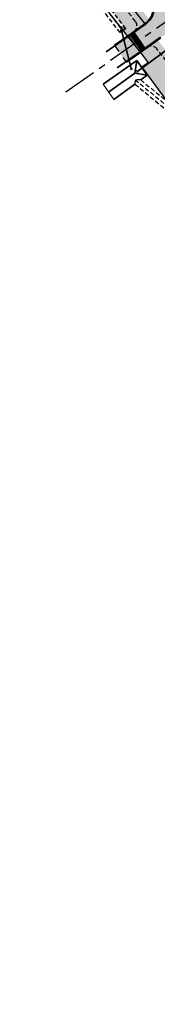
# Model space of a CAD drawing. Header units: metres. Extents: x 150631 to 152219, y 482740 to 484556.
# Tile 10 of 48: x 151412 to 151452, y 483072 to 483352. Entities that reach past the tile are written whole.
import ezdxf
from ezdxf.enums import TextEntityAlignment as Align

# ---------------------------------------------------------------- set-up
doc = ezdxf.new("R2010")
doc.units = ezdxf.units.M
for name, pattern in [('AM-AS', [16, 10, -2, 2, -2]), ('DASHED2', [0.375, 0.25, -0.125]), ('VH-OPSLUITBAND_150X250', [24, 16, -2, 4, -2]), ('XX-HIDDEN', [4, 2, -2])]:
    doc.linetypes.add(name, pattern=pattern)
doc.layers.get('0').update_dxf_attribs({"lineweight": 25})
for name, color, linetype, lineweight, true_color in [('B-WE-KG-GRENS_PERCEEL-GV', 1, 'Continuous', 30, 0xff0000), ('IRP-V-verharding-rijbaan', 7, 'Continuous', 0, 0xffb061), ('N-WE-GR-STADSLANDBOUW-A', 7, 'Continuous', 35, 0xffff9e), ('N-WE-KW-KUNSTWERK_DUIKER-HOLD-S', 1, 'Continuous', 35, 0xff0000), ('N-WE-KW-KUNSTWERK_DUIKER-S', 5, 'Continuous', 35, 0x0000ff), ('N-WE-OB-WATERLIJN-A', 7, 'Continuous', 5, 0x185aa0)]:
    doc.layers.add(name, color=color, linetype=linetype, lineweight=lineweight, true_color=true_color)
for name, color, linetype, lineweight in [('N-WE-AM-AS_FIETSPAD-G', 3, 'AM-AS', 30), ('N-WE-AM-AS_KAVELWEG-G', 170, 'AM-AS', 30), ('N-WE-VH-KANTOPSLUITING_OPSLUITBAND_200X250-G', 150, 'VH-OPSLUITBAND_150X250', 35), ('N-WE-VH-KANTVERHARDING-G', 2, 'Continuous', 35), ('N-WE-VH-MATERIAALGRENS-G', 7, 'XX-HIDDEN', 25), ('VRK-ontwerp', 2, 'Continuous', 0)]:
    doc.layers.add(name, color=color, linetype=linetype, lineweight=lineweight)
doc.layers.add('N-WE-VH-VERHARDING_TEGEL-A', color=252, linetype='Continuous', lineweight=18, plot=False)
doc.styles.add('NLCS-ISO-M2000-T25', font='NLCS-ISO.ttf')

# ---------------------------------------------------------------- blocks, each defined once
blk = doc.blocks.new('*U89')
at = {"layer": 'N-WE-KW-KUNSTWERK_DUIKER-S', "color": 0}
for points in [[(-0.8493030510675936, 0.7750000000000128), (2.842170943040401e-14, 1.4210854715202e-14), (-0.8493030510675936, -0.7749999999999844)], [(2.842170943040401e-14, 1.4210854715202e-14), (29.75015665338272, 1.4210854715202e-14)], [(30.59945970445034, 0.7750000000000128), (29.75015665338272, 1.4210854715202e-14), (30.59945970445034, -0.7749999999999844)]]:
    blk.add_lwpolyline(points, dxfattribs=at)
at = {"color": 0, "style": 'NLCS-ISO-M2000-T25'}
blk.add_attdef('DUIKERNR', text='', height=7, dxfattribs=at).set_placement((0.8493030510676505, 1.4210854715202e-14), align=Align.BOTTOM_CENTER)
blk = doc.blocks.new('*U90')
at = {"layer": 'N-WE-KW-KUNSTWERK_DUIKER-S', "color": 0}
for points in [[(-0.8493030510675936, 0.7750000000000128), (2.842170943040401e-14, 1.4210854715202e-14), (-0.8493030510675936, -0.7749999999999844)], [(2.842170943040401e-14, 1.4210854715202e-14), (82.68056459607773, 1.4210854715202e-14)], [(83.52986764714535, 0.7750000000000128), (82.68056459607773, 1.4210854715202e-14), (83.52986764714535, -0.7749999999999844)]]:
    blk.add_lwpolyline(points, dxfattribs=at)
at = {"color": 0, "style": 'NLCS-ISO-M2000-T25'}
blk.add_attdef('DUIKERNR', text='', height=7, dxfattribs=at).set_placement((0.8493030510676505, 1.4210854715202e-14), align=Align.BOTTOM_CENTER)

msp = doc.modelspace()

# ---------------------------------------------------------------- hatches: boundary and pattern name
at = {"layer": 'IRP-V-verharding-rijbaan', "transparency": 33554610}
h = msp.add_hatch(color=256, dxfattribs=at)
h.dxf.hatch_style = 1
edge = h.paths.add_edge_path(flags=16)
edge.add_line((151449.0840575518, 483365.8819482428), (151447.9378631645, 483367.3340978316))
edge.add_line((151447.9378631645, 483367.3340978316), (151446.0791695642, 483369.6889350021))
edge.add_line((151446.0791695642, 483369.6889350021), (151443.5079767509, 483372.9464597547))
edge.add_arc((151444.6853953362, 483373.8758065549), 1.500000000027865, 38.28434136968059, 218.2843413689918, ccw=False)
edge.add_line((151445.8628139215, 483374.8051533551), (151448.4340067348, 483371.5476286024))
edge.add_line((151448.4340067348, 483371.5476286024), (151450.2927003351, 483369.1927914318))
edge.add_line((151450.2927003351, 483369.1927914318), (151451.4388947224, 483367.7406418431))
edge.add_arc((151450.2614761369, 483366.8112950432), 1.499999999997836, -141.71565862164, 38.284341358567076, ccw=False)
edge = h.paths.add_edge_path(flags=16)
edge.add_line((151466.216582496, 483349.0183260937), (151465.7302757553, 483349.6344433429))
edge.add_arc((151464.5528571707, 483348.7050965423), 1.499999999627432, 38.28434139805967, 216.8466700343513)
edge.add_line((151463.3524924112, 483347.8055830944), (151463.8618328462, 483347.1596401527))
edge.add_arc((151500.3609610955, 483375.9704651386), 46.49999999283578, 218.286027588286, 226.5831496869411)
edge.add_line((151468.4014570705, 483342.1941405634), (151473.5006775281, 483337.3692360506))
edge.add_line((151473.5006775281, 483337.3692360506), (151469.991988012, 483343.449602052))
edge.add_arc((151429.7166845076, 483320.2084762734), 46.49999999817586, 29.98737470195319, 38.28449679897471)
h.paths.add_polyline_path([(151416.6192785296, 483387.6533383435), (151413.2161412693, 483391.9746194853), (151412.2210666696, 483391.1924926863), (151415.6241441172, 483386.8712808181)])
edge = h.paths.add_edge_path()
edge.add_line((151449.4103150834, 483351.7492889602), (151453.0226979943, 483347.1726478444))
edge.add_arc((151455.9031454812, 483341.9092817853), 5.99999999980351, 38.284341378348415, 118.6902731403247, ccw=False)
edge.add_line((151460.6128198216, 483345.6266689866), (151461.1145134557, 483344.9910575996))
edge.add_arc((151500.3617996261, 483375.96928428), 50.00000000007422, 218.2843413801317, 226.5814863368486)
edge.add_line((151465.99568718, 483339.651653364), (151469.5512096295, 483336.2871859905))
edge.add_arc((151435.1850971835, 483299.9695550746), 49.99999999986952, 38.335098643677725, 46.581486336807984, ccw=False)
edge.add_line((151474.4049249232, 483330.9825380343), (151479.5070872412, 483335.009719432))
edge.add_arc((151518.7555680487, 483365.9864325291), 49.99999999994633, 209.9871963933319, 218.282131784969, ccw=False)
edge.add_line((151475.4487123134, 483340.9961094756), (151473.0235402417, 483345.1987993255))
edge.add_arc((151427.0136713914, 483318.5154104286), 53.18751051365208, 30.11155725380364, 38.99692004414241)
edge.add_arc((151474.8988545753, 483356.5799075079), 8.00000000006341, 125.05354898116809, 215.053548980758, ccw=False)
edge.add_line((151470.3041204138, 483363.1288324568), (151472.7692149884, 483364.8583459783))
edge.add_line((151472.7692149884, 483364.8583459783), (151469.0359934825, 483370.1793474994))
edge.add_line((151469.0359934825, 483370.1793474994), (151465.9411545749, 483368.0080045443))
edge.add_arc((151461.3464204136, 483374.5569294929), 7.999999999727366, 218.2843413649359, 305.0535489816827, ccw=False)
edge.add_line((151455.0668546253, 483369.6004132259), (151448.720827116, 483377.6403943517))
edge.add_arc((151409.4735409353, 483346.6621676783), 50.00000000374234, 38.28434136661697, 46.16929946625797)
edge.add_line((151444.1000315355, 483382.7316305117), (151437.2822250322, 483389.2714632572))
edge.add_arc((151471.8943070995, 483425.3547526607), 49.99999999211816, 218.2843413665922, 226.1921827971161, ccw=False)
edge.add_arc((162008.7763311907, 491732.8031617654), 13467.88290517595, 218.1843526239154, 218.2529352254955, ccw=False)
edge.add_line((151422.6735682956, 483407.0420409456), (151417.5644041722, 483403.0237773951))
edge.add_arc((151412.8482526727, 483399.314611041), 6.000000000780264, -51.85232239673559, 38.18439899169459, ccw=False)
edge.add_line((151416.5543956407, 483394.5960832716), (151415.968684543, 483394.1360395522))
edge.add_line((151415.968684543, 483394.1360395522), (151419.3715555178, 483389.8150999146))
edge.add_line((151419.3715555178, 483389.8150999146), (151419.9694277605, 483390.2846955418))
edge.add_arc((151423.6755707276, 483385.5661677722), 6.000000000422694, 36.21571872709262, 128.1476775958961, ccw=False)
edge.add_arc((151388.1764476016, 483359.5697784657), 49.99999999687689, 30.376499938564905, 36.215718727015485, ccw=False)
edge.add_line((151431.3125050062, 483384.8537763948), (151436.1976529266, 483376.5194132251))
edge.add_arc((151479.3337102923, 483401.8034111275), 49.9999999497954, 210.3764999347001, 218.2843413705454)
edge.add_line((151440.0864241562, 483370.8251844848), (151449.3432261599, 483359.0974519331))
edge.add_arc((151444.6335518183, 483355.3800647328), 6.000000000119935, -37.238146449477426, 38.28434136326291, ccw=False)
h.paths.add_polyline_path([(151450.1300534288, 483345.1883008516), (151446.7170249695, 483349.5123735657), (151444.9353433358, 483348.2623285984), (151448.0942482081, 483343.7599603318)], flags=17)
h = msp.add_hatch(color=256, dxfattribs=at)
h.dxf.hatch_style = 1
edge = h.paths.add_edge_path()
edge.add_arc((151455.9031454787, 483341.9092817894), 5.999999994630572, 118.69027313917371, 125.05386884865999, ccw=False)
edge.add_line((151453.0226979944, 483347.1726478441), (151449.4103150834, 483351.7492889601))
edge.add_arc((151444.6335518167, 483355.3800647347), 6.000000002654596, 305.05386884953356, 322.76185354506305, ccw=False)
edge.add_line((151448.07962986, 483350.4683902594), (151446.7170241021, 483349.5123746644))
edge.add_line((151446.7170241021, 483349.5123746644), (151450.130053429, 483345.1883008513))
edge.add_line((151450.130053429, 483345.1883008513), (151452.4570674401, 483346.8209562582))
h = msp.add_hatch(color=256, dxfattribs=at)
h.dxf.hatch_style = 1
h.paths.add_polyline_path([(151446.5388846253, 483342.6687022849), (151443.4011008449, 483347.1409667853), (151439.4275780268, 483344.3980274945), (151442.5864828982, 483339.8956592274)])
at = {"layer": 'N-WE-GR-STADSLANDBOUW-A', "transparency": 33554559}
h = msp.add_hatch(color=256, dxfattribs=at)
h.dxf.hatch_style = 1
h.paths.add_polyline_path([(151444.8606756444, 483348.4542568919, 0.4308256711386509), (151445.2818744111, 483351.3306107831), (151424.0958225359, 483378.1718838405, -0.0001826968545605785), (151417.9801486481, 483385.9258469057, 0.4137290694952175), (151415.1739710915, 483386.2607080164), (151414.4634664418, 483385.702645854), (151414.258419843, 483385.541682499), (151416.159, 483383.2339999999), (151425.78, 483370.7949999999), (151425.7851119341, 483370.7875195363), (151435.5678343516, 483358.2408884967), (151442.5785632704, 483349.2962635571), (151441.7540059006, 483348.7177461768), (151442.186, 483348.166), (151442.99430578, 483347.1447938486), (151444.226876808, 483348.0095775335)])
h = msp.add_hatch(color=256, dxfattribs=at)
h.dxf.hatch_style = 1
h.paths.add_polyline_path([(151579.9441288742, 483178.8914619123), (151579.5336012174, 483178.6037575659), (151580.7998348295, 483177.0489069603), (151581.9022787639, 483177.8215172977, 0.4366980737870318), (151582.3002215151, 483180.7284523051, -0.004809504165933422), (151461.5012255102, 483330.7818065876), (151451.4253256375, 483343.5472798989, 0.3977943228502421), (151448.7067415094, 483343.9453756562), (151448.4341326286, 483343.7541106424), (151447.6155202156, 483343.1797643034), (151446.6632817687, 483342.5116646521), (151446.705, 483342.4589999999), (151448.966, 483339.607), (151447.084, 483338.287), (151454.3370306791, 483328.5559288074), (151462.2013359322, 483322.1113081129), (151464.4711261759, 483320.3583004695), (151467.1946886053, 483317.3405730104), (151473.9007063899, 483309.1057273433)])
at = {"layer": 'N-WE-VH-VERHARDING_TEGEL-A'}
h = msp.add_hatch(dxfattribs=at)
h.set_pattern_fill('AVH-TEGEL_150X300_HALFST', color=256, scale=2.5, angle=270.337555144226, pattern_type=2)
h.set_pattern_definition([(217.1842251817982, (151065.3107696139, 483584.0751357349), (0.2266424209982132, -0.2987611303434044), []), (307.1842251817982, (151065.3107696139, 483584.0751357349), (0.5975222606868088, 0.4532848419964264), [0.3749999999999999, -0.3749999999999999]), (307.1842251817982, (151065.0120084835, 483583.8484933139), (0.5975222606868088, 0.4532848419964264), [-0.3749999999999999, 0.3749999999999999])])
edge = h.paths.add_edge_path()
edge.add_line((151439.623978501, 483364.1479054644), (151426.8431326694, 483380.3403595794))
edge.add_arc((162031.4598578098, 491750.6572061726), 13509.9999999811, 218.2340178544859, 218.2843413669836, ccw=False)
edge.add_line((151419.495482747, 483389.6577382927), (151415.2498877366, 483386.3203363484))
edge.add_arc((151416.4070744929, 483384.6839135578), 2.004235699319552, 38.290896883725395, 125.2658159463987, ccw=False)
edge.add_arc((162031.459380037, 491750.6568294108), 13513.49939152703, 218.2424703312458, 218.2843413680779)
edge.add_line((151424.0958226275, 483378.1718837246), (151436.8766684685, 483361.9794295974))
edge.add_line((151436.8766684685, 483361.9794295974), (151439.623978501, 483364.1479054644))
edge = h.paths.add_edge_path()
edge.add_line((151449.282190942, 483351.9116134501), (151439.623978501, 483364.1479054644))
edge.add_line((151439.623978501, 483364.1479054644), (151436.8766684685, 483361.9794295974))
edge.add_line((151436.8766684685, 483361.9794295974), (151445.281874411, 483351.3306107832))
edge.add_arc((151443.6875367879, 483350.0843072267), 2.023656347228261, -47.85269011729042, 38.01495921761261, ccw=False)
edge.add_line((151445.0454892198, 483348.5839238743), (151447.964760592, 483350.6321127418))
edge.add_arc((151444.6335518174, 483355.3800647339), 5.800000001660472, 305.0538688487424, 323.2725758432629)
h = msp.add_hatch(dxfattribs=at)
h.set_pattern_fill('AVH-TEGEL_150X300_HALFST', color=256, scale=2.5, angle=91.94346234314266, pattern_type=2)
h.set_pattern_definition([(38.79013238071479, (151085.5762107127, 483560.1707494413), (-0.234926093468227, 0.2922922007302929), []), (128.7901323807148, (151085.5762107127, 483560.1707494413), (-0.5845844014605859, -0.469852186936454), [0.375, -0.375]), (128.7901323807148, (151085.8685029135, 483560.4056755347), (-0.5845844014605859, -0.469852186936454), [-0.375, 0.375])])
h.paths.add_polyline_path([(151521.3740192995, 483258.4618276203), (151520.0105896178, 483257.3647590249, -0.002343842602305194), (151461.50122551, 483330.7818065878), (151451.4253256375, 483343.5472798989, 0.3977943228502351), (151448.7067415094, 483343.9453756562), (151451.6890153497, 483346.0377676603), (151462.8748805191, 483331.8660445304, 0.00234384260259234)])
h.paths.add_polyline_path([(151584.3066455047, 483178.285412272), (151585.7439526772, 483179.2927001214, -0.002547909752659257), (151521.3740192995, 483258.4618276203), (151520.0105896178, 483257.3647590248, 0.002544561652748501)])
at = {"layer": 'VRK-ontwerp', "true_color": 0x636466, "transparency": 33554602}
for points in [[(151443.7892859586, 483347.4582437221), (151444.0908177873, 483347.0284722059), (151445.0731526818, 483347.7176878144), (151444.9525399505, 483347.8895964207), (151444.4613725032, 483347.5449886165), (151444.4010661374, 483347.63094292), (151444.8922335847, 483347.975550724), (151444.771620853, 483348.1474593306)], [(151444.151124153, 483346.9425179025), (151444.4526559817, 483346.5127463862), (151445.4349908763, 483347.2019619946), (151445.3143781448, 483347.3738706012), (151444.8232106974, 483347.029262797), (151444.7629043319, 483347.1152171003), (151445.2540717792, 483347.4598249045), (151445.1334590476, 483347.631733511)], [(151444.5129623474, 483346.426792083), (151444.8144941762, 483345.9970205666), (151445.7968290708, 483346.6862361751), (151445.6762163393, 483346.8581447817), (151445.185048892, 483346.5135369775), (151445.1247425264, 483346.5994912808), (151445.6159099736, 483346.9440990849), (151445.4952972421, 483347.1160076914)], [(151444.8748005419, 483345.9110662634), (151445.1763323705, 483345.481294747), (151446.1586672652, 483346.1705103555), (151446.0380545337, 483346.3424189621), (151445.5468870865, 483345.997811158), (151445.486580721, 483346.0837654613), (151445.9777481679, 483346.4283732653), (151445.8571354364, 483346.6002818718)], [(151445.2366387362, 483345.3953404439), (151445.538170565, 483344.9655689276), (151446.5205054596, 483345.654784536), (151446.399892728, 483345.8266931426), (151445.9087252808, 483345.4820853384), (151445.8484189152, 483345.5680396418), (151446.3395863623, 483345.9126474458), (151446.2189736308, 483346.0845560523)], [(151445.5984769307, 483344.8796146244), (151445.9000087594, 483344.449843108), (151446.882343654, 483345.1390587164), (151446.7617309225, 483345.310967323), (151446.2705634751, 483344.9663595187), (151446.2102571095, 483345.0523138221), (151446.7014245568, 483345.3969216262), (151446.5808118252, 483345.5688302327)], [(151445.9603151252, 483344.3638888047), (151446.2618469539, 483343.9341172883), (151447.2441818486, 483344.6233328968), (151447.1235691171, 483344.7952415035), (151446.6324016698, 483344.4506336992), (151446.5720953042, 483344.5365880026), (151447.0632627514, 483344.8811958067), (151446.9426500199, 483345.0531044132)], [(151446.3221533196, 483343.8481629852), (151446.6236851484, 483343.4183914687), (151447.6060200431, 483344.1076070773), (151447.4854073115, 483344.2795156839), (151446.9942398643, 483343.9349078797), (151446.9339334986, 483344.020862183), (151447.4251009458, 483344.3654699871), (151447.3044882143, 483344.5373785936)], [(151446.9481908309, 483342.9558754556), (151447.9305257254, 483343.6450910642), (151447.8472455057, 483343.7637898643), (151447.3560780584, 483343.41918206), (151447.2957716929, 483343.5051363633), (151447.78693914, 483343.8497441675), (151447.6663264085, 483344.021652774), (151446.6839915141, 483343.3324371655)]]:
    msp.add_hatch(color=251, dxfattribs=at).paths.add_polyline_path(points)
at = {"layer": 'VRK-ontwerp'}
msp.add_hatch(color=7, dxfattribs=at).paths.add_polyline_path([(151447.9305257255, 483343.6450910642), (151448.0942482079, 483343.7599603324), (151444.9353433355, 483348.2623285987), (151444.771620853, 483348.1474593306), (151444.8922335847, 483347.975550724), (151444.4010661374, 483347.63094292), (151444.4613725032, 483347.5449886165), (151444.9525399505, 483347.8895964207), (151445.0731526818, 483347.7176878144), (151444.0908177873, 483347.0284722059), (151444.151124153, 483346.9425179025), (151445.1334590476, 483347.631733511), (151445.2540717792, 483347.4598249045), (151444.7629043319, 483347.1152171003), (151444.8232106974, 483347.029262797), (151445.3143781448, 483347.3738706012), (151445.4349908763, 483347.2019619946), (151444.4526559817, 483346.5127463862), (151444.5129623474, 483346.4267920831), (151445.495297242, 483347.1160076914), (151445.6159099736, 483346.944099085), (151445.1247425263, 483346.5994912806), (151445.1850488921, 483346.5135369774), (151445.6762163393, 483346.8581447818), (151445.7968290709, 483346.6862361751), (151444.8144941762, 483345.9970205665), (151444.8748005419, 483345.9110662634), (151445.8571354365, 483346.600281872), (151445.977748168, 483346.4283732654), (151445.4865807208, 483346.0837654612), (151445.5468870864, 483345.9978111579), (151446.0380545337, 483346.3424189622), (151446.1586672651, 483346.1705103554), (151445.1763323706, 483345.4812947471), (151445.2366387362, 483345.3953404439), (151446.218973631, 483346.0845560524), (151446.3395863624, 483345.9126474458), (151445.8484189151, 483345.5680396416), (151445.908725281, 483345.4820853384), (151446.399892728, 483345.8266931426), (151446.5205054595, 483345.6547845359), (151445.538170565, 483344.9655689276), (151445.5984769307, 483344.8796146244), (151446.5808118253, 483345.5688302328), (151446.7014245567, 483345.3969216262), (151446.2102571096, 483345.0523138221), (151446.2705634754, 483344.9663595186), (151446.7617309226, 483345.310967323), (151446.8823436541, 483345.1390587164), (151445.9000087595, 483344.4498431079), (151445.9603151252, 483344.3638888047), (151446.9426500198, 483345.0531044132), (151447.0632627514, 483344.8811958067), (151446.5720953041, 483344.5365880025), (151446.6324016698, 483344.4506336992), (151447.123569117, 483344.7952415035), (151447.2441818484, 483344.6233328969), (151446.2618469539, 483343.9341172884), (151446.3221533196, 483343.8481629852), (151447.3044882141, 483344.5373785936), (151447.4251009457, 483344.365469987), (151446.9339334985, 483344.0208621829), (151446.9942398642, 483343.9349078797), (151447.4854073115, 483344.2795156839), (151447.6060200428, 483344.1076070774), (151446.6236851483, 483343.4183914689), (151446.6839915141, 483343.3324371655), (151447.6663264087, 483344.021652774), (151447.7869391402, 483343.8497441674), (151447.2957716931, 483343.5051363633), (151447.3560780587, 483343.41918206), (151447.8472455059, 483343.7637898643)])
at = {"layer": 'VRK-ontwerp', "transparency": 33554607}
msp.add_hatch(color=9, dxfattribs=at).paths.add_polyline_path([(151446.5388846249, 483342.6687022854), (151446.9481908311, 483342.9558754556), (151443.7892859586, 483347.4582437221), (151443.3799797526, 483347.171070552)])

# ---------------------------------------------------------------- linework, layer by layer
at = {"linetype": 'DASHED2', "ltscale": 5}
msp.add_line((151442.5785632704, 483349.2962635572), (151440.9390384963, 483348.1459572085), dxfattribs=at)
at = {"linetype": 'DASHED2', "ltscale": 5, "flags": 128}
for points in [[(151445.2906168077, 483351.3195347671), (151424.0958226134, 483378.1718837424, -0.0001826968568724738), (151417.9801486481, 483385.9258469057, -0.0001826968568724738)], [(151614.3912898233, 483141.8277771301), (151605.9387885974, 483152.0453634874, -0.005737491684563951), (151461.5012255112, 483330.7818065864), (151451.4253256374, 483343.5472798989)]]:
    msp.add_lwpolyline(points, format="xyb", dxfattribs=at)
for points in [[(151440.9390384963, 483348.1459572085), (151433.9921656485, 483357.0091115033), (151413.9279965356, 483382.7420022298)], [(151441.1443244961, 483349.5050888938), (151434.78, 483357.625), (151415.3271363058, 483382.5738734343)], [(151442.5785632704, 483349.2962635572), (151435.5678343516, 483358.2408884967), (151415.5008490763, 483383.9773910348)], [(151442.5785632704, 483349.2962635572), (151441.1366778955, 483349.5062022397), (151440.9390384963, 483348.1459572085)], [(151446.838820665, 483334.7005427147), (151445.1999947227, 483334.7506418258), (151445.161437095, 483333.4893571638)], [(151445.1999947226, 483334.7506418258), (151461.5786640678, 483321.328691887), (151463.7888738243, 483319.6216995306), (151466.4353113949, 483316.6894269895), (151473.1252936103, 483308.4742726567), (151578.4899567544, 483179.0934785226)], [(151446.8388206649, 483334.7005427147), (151462.2013359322, 483322.1113081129), (151464.4711261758, 483320.3583004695), (151467.1946886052, 483317.3405730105), (151473.9007063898, 483309.1057273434), (151579.9441288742, 483178.8914619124)], [(151445.161437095, 483333.4893571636), (151460.9559922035, 483320.5460756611), (151463.1066214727, 483318.8850985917), (151465.6759341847, 483316.0382809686), (151472.3498808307, 483307.8428179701), (151578.302018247, 483177.7406445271)]]:
    msp.add_lwpolyline(points, dxfattribs=at)
at = {"linetype": 'DASHED2', "ltscale": 5}
for centre, start, end in [((151443.711982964, 483350.0914817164), 305.0538688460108, 38.28434136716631), ((151449.8554341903, 483342.3081508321), 38.28434136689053, 125.0519294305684)]:
    msp.add_arc(centre, 2, start, end, dxfattribs=at)
at = {"layer": 'B-WE-KG-GRENS_PERCEEL-GV', "flags": 128}
msp.add_lwpolyline([(151434.78, 483357.625), (151442.186, 483348.166), (151444.445, 483345.312), (151446.705, 483342.459), (151448.966, 483339.607), (151447.084, 483338.287), (151455.575, 483326.895), (151459.334, 483323.815), (151461.89, 483321.72), (151463.434, 483320.528), (151464.13, 483319.99), (151464.996, 483319.03), (151466.815, 483317.015), (151473.513, 483308.79), (151613.374, 483137.05), (151613.544, 483136.842), (151617.501, 483131.984), (151654.595, 483086.435), (151680.575, 483055.325)], dxfattribs=at)
at = {"layer": 'N-WE-AM-AS_FIETSPAD-G', "flags": 128}
msp.add_lwpolyline([(151448.0274499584, 483350.6767196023), (151425.4694776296, 483379.2561216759, -0.0002196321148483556), (151418.1190575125, 483388.5770152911)], format="xyb", dxfattribs=at)
at = {"layer": 'N-WE-AM-AS_KAVELWEG-G', "flags": 128}
msp.add_lwpolyline([(151459.4923959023, 483355.1163535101), (151444.8285048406, 483344.8280265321), (151425.4275659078, 483331.2161412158)], dxfattribs=at)
at = {"layer": 'N-WE-OB-WATERLIJN-A'}
msp.add_line((151436.0370556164, 483333.4684707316), (151439.154097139, 483329.1516472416), dxfattribs=at)
at = {"layer": 'N-WE-VH-KANTOPSLUITING_OPSLUITBAND_200X250-G', "ltscale": 0.5, "flags": 128}
msp.add_lwpolyline([(151447.964760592, 483350.6321127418, 0.4308256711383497), (151449.1862370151, 483358.9735390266), (151439.9294350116, 483370.7012715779, -0.03451816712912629), (151436.0251086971, 483376.4182772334), (151431.1399607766, 483384.7526404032, 0.02548391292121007), (151428.355000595, 483388.992964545, 0.4241244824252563), (151420.0929658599, 483390.1274112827), (151415.2498877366, 483386.3203363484)], format="xyb", dxfattribs=at)
for points in [[(151447.964760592, 483350.6321127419), (151445.0454892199, 483348.5839238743)], [(151444.226876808, 483348.0095775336), (151441.5337667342, 483346.1200656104), (151439.3127087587, 483344.5617499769)], [(151452.5719367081, 483346.6572337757), (151448.4341326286, 483343.7541106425)], [(151447.6155202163, 483343.1797643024), (151444.9224101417, 483341.2902523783), (151442.7013521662, 483339.7319367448)]]:
    msp.add_lwpolyline(points, dxfattribs=at)
at = {"layer": 'N-WE-VH-KANTVERHARDING-G', "lineweight": 5}
for p, q in [((151443.3799797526, 483347.1710705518), (151444.9353433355, 483348.2623285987)), ((151444.4010661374, 483347.6309429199), (151444.8922335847, 483347.975550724)), ((151444.4613725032, 483347.5449886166), (151444.9525399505, 483347.8895964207)), ((151444.8922335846, 483347.9755507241), (151444.7716208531, 483348.1474593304)), ((151444.9353433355, 483348.2623285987), (151448.0942482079, 483343.7599603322)), ((151445.0731526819, 483347.7176878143), (151444.9525399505, 483347.8895964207)), ((151443.3799797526, 483347.1710705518), (151446.5388846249, 483342.6687022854)), ((151443.7892859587, 483347.4582437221), (151446.948190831, 483342.9558754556)), ((151444.0908177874, 483347.0284722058), (151445.0731526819, 483347.7176878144)), ((151444.1511241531, 483346.9425179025), (151445.1334590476, 483347.631733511)), ((151444.4010661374, 483347.6309429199), (151444.4613725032, 483347.5449886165)), ((151444.4526559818, 483346.5127463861), (151445.4349908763, 483347.2019619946)), ((151444.5129623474, 483346.426792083), (151445.495297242, 483347.1160076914)), ((151444.7629043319, 483347.1152171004), (151445.2540717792, 483347.4598249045)), ((151444.7629043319, 483347.1152171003), (151444.8232106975, 483347.0292627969)), ((151444.8144941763, 483345.9970205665), (151445.7968290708, 483346.6862361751)), ((151444.8232106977, 483347.029262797), (151445.3143781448, 483347.3738706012)), ((151444.874800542, 483345.9110662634), (151445.8571354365, 483346.600281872)), ((151445.1247425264, 483346.5994912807), (151445.6159099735, 483346.9440990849)), ((151445.1247425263, 483346.5994912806), (151445.1850488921, 483346.5135369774)), ((151445.2540717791, 483347.4598249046), (151445.1334590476, 483347.631733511)), ((151445.1763323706, 483345.4812947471), (151446.1586672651, 483346.1705103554)), ((151445.1850488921, 483346.5135369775), (151445.6762163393, 483346.8581447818)), ((151445.2366387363, 483345.3953404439), (151446.218973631, 483346.0845560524)), ((151445.4349908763, 483347.2019619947), (151445.3143781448, 483347.3738706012)), ((151445.4865807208, 483346.0837654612), (151445.9777481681, 483346.4283732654)), ((151445.4865807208, 483346.0837654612), (151445.5468870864, 483345.997811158)), ((151445.495297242, 483347.1160076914), (151445.6159099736, 483346.9440990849)), ((151445.538170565, 483344.9655689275), (151446.5205054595, 483345.6547845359)), ((151445.5468870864, 483345.9978111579), (151446.0380545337, 483346.3424189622)), ((151445.5984769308, 483344.8796146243), (151446.5808118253, 483345.5688302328)), ((151445.6762163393, 483346.8581447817), (151445.7968290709, 483346.6862361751)), ((151445.8484189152, 483345.5680396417), (151446.3395863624, 483345.9126474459)), ((151445.8484189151, 483345.5680396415), (151445.908725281, 483345.4820853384)), ((151445.8571354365, 483346.600281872), (151445.977748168, 483346.4283732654)), ((151445.9000087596, 483344.4498431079), (151446.8823436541, 483345.1390587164)), ((151445.9087252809, 483345.4820853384), (151446.399892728, 483345.8266931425)), ((151445.9603151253, 483344.3638888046), (151446.9426500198, 483345.0531044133)), ((151446.0380545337, 483346.3424189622), (151446.1586672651, 483346.1705103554)), ((151446.2102571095, 483345.0523138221), (151446.7014245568, 483345.3969216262)), ((151446.2102571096, 483345.0523138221), (151446.2705634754, 483344.9663595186)), ((151446.218973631, 483346.0845560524), (151446.3395863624, 483345.9126474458)), ((151446.2705634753, 483344.9663595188), (151446.7617309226, 483345.310967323)), ((151446.399892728, 483345.8266931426), (151446.5205054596, 483345.6547845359)), ((151446.5808118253, 483345.5688302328), (151446.7014245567, 483345.3969216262)), ((151446.7617309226, 483345.310967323), (151446.8823436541, 483345.1390587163)), ((151446.9426500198, 483345.0531044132), (151447.0632627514, 483344.8811958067)), ((151446.2618469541, 483343.9341172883), (151447.2441818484, 483344.6233328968)), ((151446.3221533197, 483343.8481629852), (151447.3044882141, 483344.5373785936)), ((151448.0942482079, 483343.7599603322), (151446.538884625, 483342.6687022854)), ((151446.5720953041, 483344.5365880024), (151447.0632627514, 483344.8811958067)), ((151446.5720953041, 483344.5365880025), (151446.6324016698, 483344.4506336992)), ((151446.6236851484, 483343.4183914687), (151447.6060200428, 483344.1076070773)), ((151446.6324016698, 483344.4506336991), (151447.1235691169, 483344.7952415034)), ((151446.6839915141, 483343.3324371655), (151447.6663264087, 483344.021652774)), ((151446.9339334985, 483344.020862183), (151447.4251009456, 483344.365469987)), ((151446.9339334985, 483344.0208621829), (151446.9942398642, 483343.9349078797)), ((151446.9942398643, 483343.9349078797), (151447.4854073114, 483344.2795156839)), ((151447.123569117, 483344.7952415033), (151447.2441818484, 483344.6233328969)), ((151447.2957716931, 483343.5051363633), (151447.7869391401, 483343.8497441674)), ((151447.2957716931, 483343.5051363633), (151447.3560780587, 483343.41918206)), ((151447.3044882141, 483344.5373785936), (151447.4251009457, 483344.3654699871)), ((151447.3560780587, 483343.4191820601), (151447.8472455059, 483343.7637898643)), ((151447.4854073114, 483344.2795156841), (151447.6060200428, 483344.1076070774)), ((151447.6663264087, 483344.021652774), (151447.7869391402, 483343.8497441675)), ((151447.8472455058, 483343.7637898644), (151447.9305257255, 483343.6450910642))]:
    msp.add_line(p, q, dxfattribs=at)
at = {"layer": 'N-WE-VH-KANTVERHARDING-G'}
for p, q in [((151444.1985921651, 483347.7454168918), (151444.0837228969, 483347.9091393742)), ((151445.0454892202, 483348.5839238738), (151444.226876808, 483348.0095775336)), ((151443.3799797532, 483347.1710705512), (151443.265110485, 483347.3347930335)), ((151439.4275780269, 483344.3980274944), (151439.3127087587, 483344.5617499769)), ((151446.5388846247, 483342.6687022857), (151446.6537538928, 483342.5049798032)), ((151447.357497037, 483343.2430486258), (151447.472366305, 483343.0793261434)), ((151448.4341326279, 483343.7541106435), (151447.6155202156, 483343.1797643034)), ((151445.6970000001, 483340.246), (151436.0370556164, 483333.4684707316)), ((151442.5864828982, 483339.8956592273), (151442.7013521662, 483339.7319367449)), ((151445.6970000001, 483340.246), (151448.6800000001, 483336.03)), ((151445.1071570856, 483336.6088244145), (151437.633844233, 483331.212581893)), ((151448.6800000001, 483336.03), (151446.838820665, 483334.7005427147)), ((151445.161437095, 483333.4893571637), (151439.113844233, 483329.1225818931))]:
    msp.add_line(p, q, dxfattribs=at)
at = {"layer": 'N-WE-VH-KANTVERHARDING-G', "flags": 128}
for points in [[(151448.07962986, 483350.4683902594), (151443.2490524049, 483347.0792106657), (151436.9349323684, 483342.649163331)], [(151452.4570674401, 483346.8209562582), (151446.4079572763, 483342.5768423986), (151440.0938372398, 483338.1467950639)], [(151445.6970000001, 483340.246), (151445.1071570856, 483336.6088244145), (151448.6800000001, 483336.03)]]:
    msp.add_lwpolyline(points, dxfattribs=at)
at = {"layer": 'N-WE-VH-KANTVERHARDING-G'}
msp.add_arc((151444.6335518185, 483355.3800647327), 6, 305.0538688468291, 38.28434136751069, dxfattribs=at)
at = {"layer": 'N-WE-VH-MATERIAALGRENS-G'}
msp.add_line((151439.4275780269, 483344.3980274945), (151442.5864828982, 483339.8956592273), dxfattribs=at)

# ---------------------------------------------------------------- block references
at = {"layer": 'N-WE-KW-KUNSTWERK_DUIKER-HOLD-S', "xscale": 0.4000000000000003, "yscale": 0.4000000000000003, "zscale": 0.4000000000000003, "rotation": 284.3011708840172}
msp.add_blockref('*U89', (151441.1431336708, 483349.5020652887), dxfattribs=at)
at = {"layer": 'N-WE-KW-KUNSTWERK_DUIKER-S', "xscale": 0.4000000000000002, "yscale": 0.4000000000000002, "zscale": 0.4000000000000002, "rotation": 36.30749465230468}
msp.add_blockref('*U90', (151445.9810496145, 483337.221948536), dxfattribs=at)

doc.saveas('drawing.dxf')
